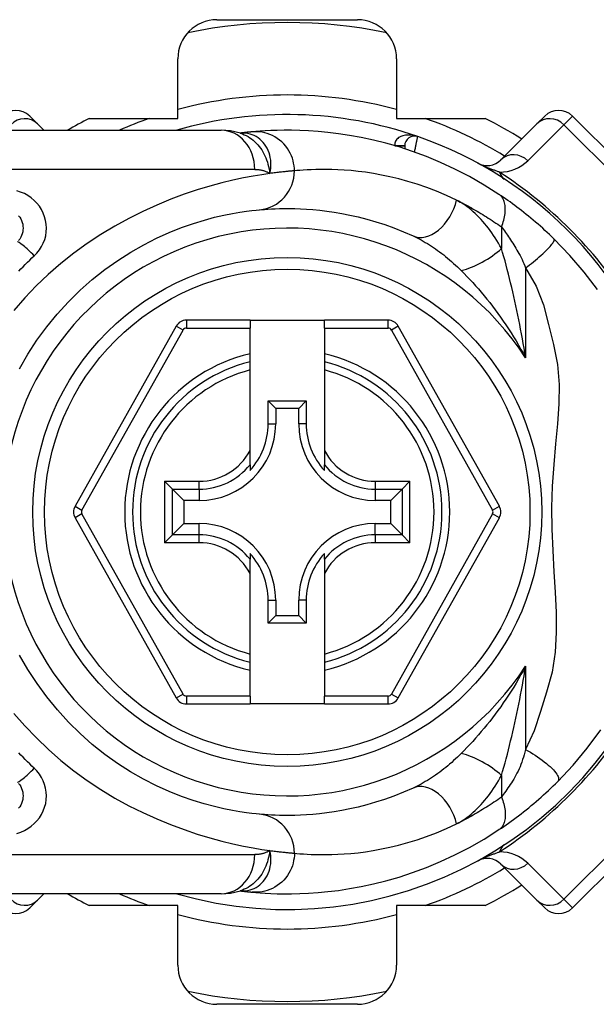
# Model space of a CAD drawing. Header units: inches. Extents: x 4.2 to 80.3, y 5.9 to 52.3.
# Tile 32 of 72: x 5.7 to 6.4, y 36.1 to 37.3. Entities that reach past the tile are written whole.
import ezdxf

# ---------------------------------------------------------------- set-up
doc = ezdxf.new("R2010")
doc.units = ezdxf.units.IN
doc.header["$LTSCALE"] = 5.125904
doc.header["$MEASUREMENT"] = 0
doc.layers.add('Visible Edges(ANSI)', color=7, linetype='Continuous', lineweight=25)
doc.layers.add('Visible Tangent Edges(ANSI)', color=7, linetype='Continuous', lineweight=25)

msp = doc.modelspace()

# ---------------------------------------------------------------- linework, layer by layer
at = {"layer": 'Visible Edges(ANSI)'}
for p, q in [((5.9274, 37.3268), (6.1091, 37.3268)), ((5.8768, 37.199), (5.8768, 37.2762)), ((6.1598, 37.2762), (6.1598, 37.199)), ((5.6852, 37.2021), (5.6953, 37.1921)), ((6.3413, 37.1921), (6.3514, 37.2021)), ((6.5304, 37.0589), (6.3872, 37.2021)), ((5.7035, 37.1838), (5.6953, 37.1921)), ((5.7622, 37.199), (5.8768, 37.199)), ((6.1598, 37.199), (6.2743, 37.199)), ((6.3413, 37.1921), (6.2947, 37.1455)), ((5.6276, 37.1838), (5.9328, 37.1838)), ((5.9575, 37.1801), (5.9574, 37.1801)), ((6.1702, 37.1636), (6.1702, 37.1599)), ((5.9702, 36.9381), (5.8879, 36.9381)), ((5.9702, 36.9381), (5.9702, 36.9279)), ((5.9702, 36.9381), (6.0664, 36.9381)), ((6.1487, 36.9381), (6.0664, 36.9381)), ((6.0664, 36.9279), (6.0664, 36.9381)), ((5.8746, 36.9303), (5.7439, 36.6974)), ((5.9702, 36.8946), (5.9702, 36.9279)), ((6.0664, 36.9279), (6.0664, 36.8946)), ((6.2927, 36.6974), (6.1619, 36.9303)), ((5.9702, 36.8842), (5.9702, 36.8946)), ((5.9702, 36.8737), (5.9702, 36.8842)), ((6.0664, 36.8946), (6.0664, 36.8842)), ((6.0664, 36.8842), (6.0664, 36.8737)), ((5.9702, 36.7696), (5.9702, 36.8737)), ((6.0664, 36.8737), (6.0664, 36.7696)), ((5.9937, 36.8336), (6.0429, 36.8336)), ((5.9937, 36.8336), (6.0034, 36.8239)), ((5.9937, 36.804), (5.9937, 36.8336)), ((6.0429, 36.8336), (6.0332, 36.8239)), ((6.0429, 36.8336), (6.0429, 36.804)), ((6.0332, 36.8239), (6.0034, 36.8239)), ((6.0034, 36.8239), (6.0034, 36.804)), ((6.0332, 36.804), (6.0332, 36.8239)), ((5.9702, 36.7512), (5.9702, 36.7696)), ((6.0664, 36.7696), (6.0664, 36.7512)), ((5.9702, 36.7512), (5.9702, 36.7436)), ((6.0664, 36.7436), (6.0664, 36.7512)), ((5.8697, 36.7196), (5.8596, 36.7297)), ((5.8697, 36.7196), (5.8844, 36.7049)), ((6.1669, 36.7196), (6.1522, 36.7049)), ((6.177, 36.7297), (6.1669, 36.7196)), ((5.9043, 36.7049), (5.8844, 36.7049)), ((5.8844, 36.7049), (5.8844, 36.6751)), ((6.1522, 36.7049), (6.1322, 36.7049)), ((6.1522, 36.6751), (6.1522, 36.7049)), ((5.7439, 36.6826), (5.8746, 36.4495)), ((6.1619, 36.4495), (6.2927, 36.6826)), ((5.8697, 36.6604), (5.8844, 36.6751)), ((5.8844, 36.6751), (5.9043, 36.6751)), ((6.1322, 36.6751), (6.1522, 36.6751)), ((6.1669, 36.6604), (6.1522, 36.6751)), ((5.8596, 36.6503), (5.8697, 36.6604)), ((6.1669, 36.6604), (6.177, 36.6503)), ((5.9702, 36.6364), (5.9702, 36.6288)), ((6.0664, 36.6288), (6.0664, 36.6364)), ((5.9702, 36.6104), (5.9702, 36.6288)), ((6.0664, 36.6288), (6.0664, 36.6104)), ((5.9702, 36.5063), (5.9702, 36.6104)), ((6.0664, 36.6104), (6.0664, 36.5063)), ((5.9937, 36.5463), (5.9937, 36.576)), ((6.0034, 36.576), (6.0034, 36.5561)), ((6.0332, 36.5561), (6.0332, 36.576)), ((6.0429, 36.576), (6.0429, 36.5463)), ((5.9937, 36.5463), (6.0034, 36.5561)), ((6.0034, 36.5561), (6.0332, 36.5561)), ((6.0429, 36.5463), (6.0332, 36.5561)), ((6.0429, 36.5463), (5.9937, 36.5463)), ((5.9702, 36.4958), (5.9702, 36.5063)), ((6.0664, 36.5063), (6.0664, 36.4958)), ((5.9702, 36.4854), (5.9702, 36.4958)), ((6.0664, 36.4958), (6.0664, 36.4854)), ((5.9702, 36.4518), (5.9702, 36.4854)), ((6.0664, 36.4854), (6.0664, 36.4518)), ((5.9702, 36.4518), (5.9702, 36.4417)), ((6.0664, 36.4417), (6.0664, 36.4518)), ((5.8879, 36.4417), (5.9702, 36.4417)), ((6.0664, 36.4417), (5.9702, 36.4417)), ((6.0664, 36.4417), (6.1487, 36.4417)), ((6.3872, 36.1779), (6.5304, 36.3211)), ((6.2947, 36.2345), (6.3413, 36.1879)), ((5.9328, 36.1962), (5.6276, 36.1962)), ((5.6953, 36.1879), (5.7035, 36.1962)), ((5.9574, 36.1999), (5.9575, 36.1999)), ((5.6953, 36.1879), (5.6852, 36.1779)), ((6.3514, 36.1779), (6.3413, 36.1879)), ((5.8768, 36.181), (5.7622, 36.181)), ((5.8768, 36.1038), (5.8768, 36.181)), ((6.1598, 36.181), (6.1598, 36.1038)), ((6.2743, 36.181), (6.1598, 36.181)), ((6.1091, 36.0532), (5.9274, 36.0532))]:
    msp.add_line(p, q, dxfattribs=at)
at = {"layer": 'Visible Edges(ANSI)', "flags": 128}
for points in [[(5.9578, 37.1799), (5.9451, 37.1829), (5.9328, 37.1838)], [(5.9729, 37.1817), (5.9725, 37.1817), (5.972, 37.1816), (5.9716, 37.1816), (5.9711, 37.1816), (5.9706, 37.1815), (5.97, 37.1815), (5.9695, 37.1814), (5.9689, 37.1813), (5.9683, 37.1813), (5.9677, 37.1812), (5.9671, 37.1812), (5.9665, 37.1811), (5.9658, 37.181), (5.9652, 37.181), (5.9645, 37.1809), (5.9638, 37.1808), (5.963, 37.1807), (5.9623, 37.1806), (5.9615, 37.1805), (5.9608, 37.1805), (5.96, 37.1804), (5.9592, 37.1803), (5.9583, 37.1802), (5.9575, 37.1801)], [(6.2922, 37.1009), (6.2732, 37.1129), (6.2542, 37.1238), (6.2353, 37.1336), (6.2166, 37.1422), (6.1983, 37.1498), (6.1804, 37.1565), (6.163, 37.1622), (6.146, 37.167), (6.1297, 37.1711), (6.114, 37.1745), (6.0989, 37.1772), (6.0846, 37.1793), (6.071, 37.181), (6.0581, 37.1822), (6.0459, 37.183), (6.0346, 37.1836), (6.024, 37.1838), (6.0142, 37.1838), (6.0053, 37.1836), (5.9971, 37.1834), (5.9898, 37.183), (5.9833, 37.1826), (5.9777, 37.1821), (5.9729, 37.1817)], [(6.3633, 37.0433), (6.3604, 37.0461), (6.3575, 37.0488), (6.3546, 37.0516), (6.3517, 37.0543), (6.3487, 37.057), (6.3457, 37.0597), (6.3427, 37.0624), (6.3396, 37.065), (6.3366, 37.0676), (6.3335, 37.0701), (6.3305, 37.0726), (6.3275, 37.075), (6.3244, 37.0775), (6.3214, 37.0798), (6.3184, 37.0821), (6.3154, 37.0844), (6.3125, 37.0866), (6.3095, 37.0888), (6.3065, 37.091), (6.3036, 37.093), (6.3007, 37.0951), (6.2978, 37.0971), (6.295, 37.099), (6.2922, 37.1009)], [(5.6722, 36.8753), (5.6829, 36.894), (5.6946, 36.9121), (5.7073, 36.9295), (5.7208, 36.9461), (5.7352, 36.9619), (5.7504, 36.9768), (5.7661, 36.9908), (5.7823, 37.0037), (5.799, 37.0155), (5.8158, 37.0261), (5.8327, 37.0357), (5.8494, 37.0442), (5.8658, 37.0516), (5.8817, 37.0579), (5.8969, 37.0633), (5.9111, 37.0676), (5.9243, 37.0712), (5.9364, 37.074), (5.9473, 37.0762), (5.957, 37.0779), (5.9654, 37.0791), (5.9724, 37.0799), (5.9781, 37.0805), (5.9822, 37.0809)], [(5.9822, 37.0809), (5.9854, 37.0811), (5.9891, 37.0814), (5.9932, 37.0817), (5.9978, 37.082), (6.0029, 37.0822), (6.0085, 37.0824), (6.0146, 37.0825), (6.0211, 37.0825), (6.0281, 37.0824), (6.0355, 37.0822), (6.0433, 37.0817), (6.0516, 37.0811), (6.0603, 37.0803), (6.0694, 37.0792), (6.079, 37.0778), (6.089, 37.0761), (6.0994, 37.0741), (6.1102, 37.0716), (6.1213, 37.0688), (6.1327, 37.0655), (6.1444, 37.0617), (6.1564, 37.0574), (6.1686, 37.0526), (6.181, 37.0472)], [(5.6708, 37.0733), (5.6723, 37.0713), (5.6736, 37.0692), (5.6746, 37.0669), (5.6755, 37.0646), (5.6761, 37.0622), (5.6765, 37.0597), (5.6766, 37.0572), (5.6765, 37.0547), (5.6761, 37.0523), (5.6755, 37.0499), (5.6747, 37.0475), (5.6736, 37.0453), (5.6724, 37.0431), (5.6709, 37.0411)], [(6.4195, 36.9779), (6.4024, 37.0004), (6.384, 37.0218), (6.3633, 37.0433)], [(5.9822, 36.2991), (5.9781, 36.2995), (5.9725, 36.3002), (5.9654, 36.301), (5.957, 36.3023), (5.9473, 36.3039), (5.9363, 36.3061), (5.9242, 36.3089), (5.9109, 36.3124), (5.8966, 36.3169), (5.8814, 36.3222), (5.8656, 36.3286), (5.8492, 36.3359), (5.8325, 36.3443), (5.8157, 36.3539), (5.7989, 36.3645), (5.7823, 36.3764), (5.7661, 36.3893), (5.7504, 36.4033), (5.7354, 36.4182), (5.721, 36.434), (5.7074, 36.4507), (5.6947, 36.468), (5.6829, 36.4861), (5.6722, 36.5047)], [(6.3681, 36.3414), (6.388, 36.3626), (6.4062, 36.3844), (6.4239, 36.4083)], [(5.6709, 36.3389), (5.6723, 36.3369), (5.6736, 36.3348), (5.6746, 36.3325), (5.6755, 36.3302), (5.6761, 36.3278), (5.6765, 36.3253), (5.6766, 36.3228), (5.6765, 36.3203), (5.6761, 36.3179), (5.6755, 36.3155), (5.6747, 36.3131), (5.6736, 36.3109), (5.6723, 36.3087), (5.6709, 36.3067)], [(6.2922, 36.2791), (6.2953, 36.2812), (6.2983, 36.2833), (6.3015, 36.2854), (6.3046, 36.2877), (6.3078, 36.29), (6.3111, 36.2923), (6.3143, 36.2947), (6.3175, 36.2972), (6.3208, 36.2997), (6.3241, 36.3022), (6.3274, 36.3049), (6.3306, 36.3075), (6.3339, 36.3102), (6.3371, 36.3129), (6.3404, 36.3157), (6.3436, 36.3184), (6.3467, 36.3212), (6.3499, 36.3241), (6.353, 36.3269), (6.3561, 36.3298), (6.3591, 36.3327), (6.3621, 36.3356), (6.3651, 36.3385), (6.3681, 36.3414)], [(6.181, 36.3328), (6.1686, 36.3274), (6.1563, 36.3225), (6.1443, 36.3183), (6.1326, 36.3145), (6.1211, 36.3112), (6.11, 36.3083), (6.0993, 36.3059), (6.0889, 36.3039), (6.0789, 36.3022), (6.0694, 36.3008), (6.0602, 36.2997), (6.0515, 36.2989), (6.0432, 36.2983), (6.0354, 36.2978), (6.028, 36.2976), (6.021, 36.2975), (6.0145, 36.2975), (6.0085, 36.2976), (6.0029, 36.2978), (5.9978, 36.298), (5.9932, 36.2983), (5.9891, 36.2985), (5.9854, 36.2988), (5.9822, 36.2991)], [(5.9729, 36.1983), (5.9777, 36.1978), (5.9833, 36.1974), (5.9898, 36.197), (5.9971, 36.1966), (6.0053, 36.1963), (6.0142, 36.1962), (6.024, 36.1962), (6.0346, 36.1964), (6.0459, 36.1969), (6.0581, 36.1978), (6.071, 36.199), (6.0846, 36.2006), (6.0989, 36.2028), (6.114, 36.2055), (6.1297, 36.2089), (6.146, 36.213), (6.163, 36.2178), (6.1804, 36.2235), (6.1983, 36.2302), (6.2166, 36.2378), (6.2353, 36.2464), (6.2542, 36.2562), (6.2732, 36.267), (6.2922, 36.2791)], [(5.9328, 36.1962), (5.9451, 36.1971), (5.9578, 36.2001)], [(5.9575, 36.1999), (5.9583, 36.1998), (5.9592, 36.1997), (5.96, 36.1996), (5.9608, 36.1995), (5.9615, 36.1994), (5.9623, 36.1994), (5.963, 36.1993), (5.9638, 36.1992), (5.9645, 36.1991), (5.9652, 36.199), (5.9658, 36.199), (5.9665, 36.1989), (5.9671, 36.1988), (5.9677, 36.1988), (5.9683, 36.1987), (5.9689, 36.1986), (5.9695, 36.1986), (5.97, 36.1985), (5.9706, 36.1985), (5.9711, 36.1984), (5.9716, 36.1984), (5.972, 36.1983), (5.9725, 36.1983), (5.9729, 36.1983)]]:
    msp.add_lwpolyline(points, dxfattribs=at)
at = {"layer": 'Visible Edges(ANSI)'}
msp.add_circle((6.0183, 36.69), 0.3292, dxfattribs=at)
for centre, radius, start, end in [((5.9274, 37.2762), 0.0506, 90, 180), ((6.0183, 36.69), 0.6331, 78.2772, 101.7228), ((6.1091, 37.2762), 0.0506, 0, 90), ((5.6673, 37.1842), 0.0253, 45, 135), ((6.0183, 36.69), 0.5141, 70.8354, 106.1388), ((6.3693, 37.1842), 0.0253, 45, 135), ((6.0183, 36.69), 0.5698, 116.7049, 119.9264), ((6.0183, 36.69), 0.5698, 57.8396, 63.2951), ((6.1829, 37.1636), 0.0127, 70.8354, 180), ((6.0183, 36.69), 0.5141, 16.3518, 70.8354), ((6.2768, 37.1634), 0.0253, 241.3611, 315), ((5.8879, 36.9229), 0.0152, 90, 150.6868), ((6.1487, 36.9229), 0.0152, 29.3132, 90), ((6.0183, 36.69), 0.2001, 103.9164, 256.0836), ((6.0183, 36.69), 0.2001, 283.9164, 76.0836), ((5.9043, 36.804), 0.0991, 270, 0), ((5.9043, 36.804), 0.0893, 317.4826, 0), ((6.1322, 36.804), 0.0991, 180, 270), ((6.1322, 36.804), 0.0893, 180, 222.5174), ((5.7571, 36.69), 0.0152, 150.6868, 209.2912), ((6.2794, 36.69), 0.0152, 330.7088, 29.3132), ((5.9043, 36.576), 0.0991, 0, 90), ((6.1322, 36.576), 0.0991, 90, 180), ((5.9043, 36.576), 0.0893, 0, 42.5174), ((6.1322, 36.576), 0.0893, 137.4826, 180), ((6.0183, 36.69), 0.5141, 253.8612, 343.6482), ((5.8879, 36.4569), 0.0152, 209.2912, 270), ((6.1487, 36.4569), 0.0152, 270, 330.7088), ((6.2768, 36.2166), 0.0253, 45, 118.6389), ((6.0183, 36.69), 0.5698, 240.0736, 243.2951), ((6.0183, 36.69), 0.5698, 296.7049, 302.1604), ((5.6673, 36.1958), 0.0253, 225, 315), ((6.3693, 36.1958), 0.0253, 225, 315), ((5.9274, 36.1038), 0.0506, 180, 270), ((6.1091, 36.1038), 0.0506, 270, 0), ((6.0183, 36.69), 0.6331, 258.2772, 281.7228)]:
    msp.add_arc(centre, radius, start, end, dxfattribs=at)
at = {"layer": 'Visible Tangent Edges(ANSI)'}
for p, q in [((6.3872, 37.2021), (6.376, 37.191)), ((6.3294, 37.1444), (6.376, 37.191)), ((6.376, 37.191), (6.5193, 37.0477)), ((6.1576, 37.1638), (6.1702, 37.1637)), ((6.1702, 37.1636), (6.1581, 37.1636)), ((5.9764, 37.1332), (5.6276, 37.1332)), ((6.2954, 37.0587), (6.2954, 37.0309)), ((6.3267, 37.0058), (6.3267, 36.8893)), ((5.8879, 36.9381), (5.8879, 36.9279)), ((6.1487, 36.9279), (6.1487, 36.9381)), ((5.7527, 36.6925), (5.8835, 36.9253)), ((5.8835, 36.9253), (5.8746, 36.9303)), ((5.8879, 36.9279), (5.9702, 36.9279)), ((6.0664, 36.9279), (6.1487, 36.9279)), ((6.1619, 36.9303), (6.1531, 36.9253)), ((6.1531, 36.9253), (6.2838, 36.6925)), ((5.9937, 36.804), (6.0034, 36.804)), ((6.0429, 36.804), (6.0332, 36.804)), ((5.8596, 36.7297), (5.9043, 36.7297)), ((5.8596, 36.7297), (5.8596, 36.6503)), ((5.8697, 36.7196), (5.9043, 36.7196)), ((5.8697, 36.6604), (5.8697, 36.7196)), ((5.9043, 36.7196), (5.9043, 36.7297)), ((5.9043, 36.7196), (5.9043, 36.7049)), ((6.1322, 36.7297), (6.177, 36.7297)), ((6.1322, 36.7297), (6.1322, 36.7196)), ((6.1322, 36.7196), (6.1669, 36.7196)), ((6.1322, 36.7196), (6.1322, 36.7049)), ((6.1669, 36.7196), (6.1669, 36.6604)), ((6.177, 36.6503), (6.177, 36.7297)), ((5.7439, 36.6974), (5.7527, 36.6925)), ((6.2838, 36.6925), (6.2927, 36.6974)), ((5.7527, 36.6875), (5.7439, 36.6826)), ((5.8835, 36.4544), (5.7527, 36.6875)), ((6.2838, 36.6875), (6.1531, 36.4544)), ((6.2927, 36.6826), (6.2838, 36.6875)), ((5.9043, 36.6604), (5.9043, 36.6751)), ((6.1322, 36.6604), (6.1322, 36.6751)), ((5.9043, 36.6604), (5.8697, 36.6604)), ((5.9043, 36.6503), (5.9043, 36.6604)), ((6.1322, 36.6604), (6.1322, 36.6503)), ((6.1669, 36.6604), (6.1322, 36.6604)), ((5.9043, 36.6503), (5.8596, 36.6503)), ((6.177, 36.6503), (6.1322, 36.6503)), ((5.9937, 36.576), (6.0034, 36.576)), ((6.0429, 36.576), (6.0332, 36.576)), ((6.3267, 36.4906), (6.3267, 36.3827)), ((5.8746, 36.4495), (5.8835, 36.4544)), ((5.8879, 36.4518), (5.8879, 36.4417)), ((5.9702, 36.4518), (5.8879, 36.4518)), ((6.1487, 36.4518), (6.0664, 36.4518)), ((6.1487, 36.4417), (6.1487, 36.4518)), ((6.1531, 36.4544), (6.1619, 36.4495)), ((6.2954, 36.3491), (6.2954, 36.3213)), ((6.5193, 36.3323), (6.376, 36.189)), ((5.6276, 36.2468), (5.9764, 36.2468)), ((6.376, 36.189), (6.3294, 36.2356)), ((6.376, 36.189), (6.3872, 36.1779))]:
    msp.add_line(p, q, dxfattribs=at)
at = {"layer": 'Visible Tangent Edges(ANSI)', "flags": 128}
for points in [[(5.9591, 37.1802), (5.959, 37.1802), (5.9589, 37.1802), (5.9589, 37.1802), (5.9588, 37.1802), (5.9587, 37.1802), (5.9586, 37.1802), (5.9585, 37.1802), (5.9584, 37.1801), (5.9584, 37.1801), (5.9583, 37.1801), (5.9582, 37.1801), (5.9582, 37.1801), (5.9581, 37.1801), (5.958, 37.1801), (5.958, 37.1801), (5.9579, 37.1801), (5.9578, 37.1801), (5.9578, 37.1801), (5.9577, 37.1801), (5.9577, 37.1801), (5.9576, 37.1801), (5.9576, 37.1801), (5.9575, 37.1801), (5.9575, 37.1801)], [(5.9578, 37.1799), (5.9603, 37.179), (5.9628, 37.178), (5.9652, 37.1768), (5.9676, 37.1755), (5.9699, 37.1741), (5.9721, 37.1725), (5.9742, 37.1708), (5.9763, 37.169), (5.9783, 37.1671), (5.9802, 37.165), (5.982, 37.1629), (5.9837, 37.1606), (5.9853, 37.1583), (5.9868, 37.1559), (5.9882, 37.1534), (5.9894, 37.1508), (5.9906, 37.1481), (5.9916, 37.1454), (5.9926, 37.1426), (5.9934, 37.1398), (5.9942, 37.1369), (5.9948, 37.1339), (5.9954, 37.1309), (5.9958, 37.1278)], [(5.9958, 37.1278), (5.9966, 37.1314), (5.997, 37.1349), (5.9972, 37.1383), (5.9972, 37.1418), (5.9969, 37.1451), (5.9964, 37.1484), (5.9957, 37.1516), (5.9948, 37.1547), (5.9936, 37.1577), (5.9922, 37.1605), (5.9907, 37.1632), (5.989, 37.1657), (5.9871, 37.168), (5.985, 37.1702), (5.9828, 37.1722), (5.9805, 37.174), (5.9781, 37.1755), (5.9756, 37.1769), (5.973, 37.178), (5.9703, 37.1789), (5.9675, 37.1796), (5.9648, 37.18), (5.9619, 37.1802), (5.9591, 37.1802)], [(6.0276, 37.1313), (6.0275, 37.1345), (6.0272, 37.1377), (6.0266, 37.141), (6.0259, 37.1443), (6.0249, 37.1476), (6.0237, 37.1509), (6.0222, 37.1541), (6.0204, 37.1573), (6.0185, 37.1604), (6.0163, 37.1633), (6.0138, 37.1661), (6.0112, 37.1687), (6.0084, 37.1711), (6.0054, 37.1733), (6.0023, 37.1752), (5.9991, 37.1769), (5.9959, 37.1784), (5.9925, 37.1796), (5.9892, 37.1805), (5.9858, 37.1812), (5.9825, 37.1817), (5.9792, 37.1819), (5.976, 37.1819), (5.9729, 37.1817)], [(6.187, 37.1756), (6.1855, 37.1761), (6.1839, 37.1765), (6.1823, 37.1769), (6.1807, 37.1772), (6.1791, 37.1774), (6.1775, 37.1776), (6.1759, 37.1776), (6.1743, 37.1776), (6.1727, 37.1775), (6.1711, 37.1773), (6.1695, 37.1771), (6.168, 37.1767), (6.1665, 37.1762), (6.1651, 37.1757), (6.1637, 37.175), (6.1624, 37.1742), (6.1612, 37.1732), (6.1601, 37.1722), (6.1592, 37.171), (6.1585, 37.1698), (6.1579, 37.1684), (6.1576, 37.1669), (6.1574, 37.1654), (6.1576, 37.1638)], [(6.1829, 37.1556), (6.1832, 37.1568), (6.1834, 37.1581), (6.1837, 37.1594), (6.184, 37.1606), (6.1842, 37.1618), (6.1845, 37.163), (6.1847, 37.1642), (6.1849, 37.1654), (6.1852, 37.1665), (6.1854, 37.1675), (6.1856, 37.1685), (6.1858, 37.1695), (6.186, 37.1704), (6.1862, 37.1713), (6.1863, 37.1721), (6.1865, 37.1728), (6.1866, 37.1734), (6.1867, 37.174), (6.1868, 37.1745), (6.1869, 37.1749), (6.187, 37.1752), (6.187, 37.1754), (6.187, 37.1755), (6.187, 37.1756)], [(6.293, 37.1296), (6.2921, 37.1299), (6.2911, 37.1302), (6.2902, 37.1305), (6.2892, 37.1309), (6.2882, 37.1312), (6.2872, 37.1316), (6.2862, 37.132), (6.2851, 37.1323), (6.2841, 37.1327), (6.283, 37.1331), (6.282, 37.1335), (6.2809, 37.134), (6.2798, 37.1344), (6.2787, 37.1349), (6.2775, 37.1353), (6.2763, 37.1358), (6.2751, 37.1363), (6.2739, 37.1368), (6.2727, 37.1374), (6.2713, 37.1379), (6.27, 37.1386), (6.2685, 37.1392), (6.2669, 37.14), (6.2647, 37.1412)], [(5.9958, 37.1278), (5.9856, 37.1263), (5.9742, 37.1245), (5.9617, 37.1221), (5.9481, 37.1192), (5.9336, 37.1158), (5.9182, 37.1116), (5.9019, 37.1067), (5.885, 37.101), (5.8676, 37.0945), (5.8497, 37.0871), (5.8317, 37.0789), (5.8134, 37.0698), (5.7953, 37.0599), (5.7772, 37.049), (5.7595, 37.0373), (5.7422, 37.0247), (5.7254, 37.0114), (5.7091, 36.9973), (5.6935, 36.9824), (5.6787, 36.9669), (5.6646, 36.9508)], [(5.9764, 37.1332), (5.9773, 37.1332), (5.9782, 37.1331), (5.9791, 37.1331), (5.98, 37.133), (5.9808, 37.1329), (5.9817, 37.1329), (5.9825, 37.1327), (5.9834, 37.1326), (5.9842, 37.1324), (5.9851, 37.1323), (5.9859, 37.1321), (5.9867, 37.1319), (5.9875, 37.1316), (5.9883, 37.1314), (5.9891, 37.1311), (5.9899, 37.1308), (5.9906, 37.1305), (5.9914, 37.1302), (5.9922, 37.1299), (5.9929, 37.1295), (5.9937, 37.1291), (5.9944, 37.1287), (5.9951, 37.1283), (5.9958, 37.1278)], [(6.0276, 37.1313), (6.0268, 37.1312), (6.026, 37.1312), (6.0252, 37.1311), (6.0243, 37.131), (6.0233, 37.1309), (6.0223, 37.1309), (6.0212, 37.1308), (6.0201, 37.1307), (6.019, 37.1305), (6.0178, 37.1304), (6.0165, 37.1303), (6.0152, 37.1302), (6.0139, 37.13), (6.0125, 37.1299), (6.011, 37.1297), (6.0095, 37.1296), (6.008, 37.1294), (6.0064, 37.1292), (6.0047, 37.129), (6.003, 37.1288), (6.0013, 37.1286), (5.9995, 37.1283), (5.9977, 37.1281), (5.9958, 37.1278)], [(6.2373, 37.0933), (6.2242, 37.0994), (6.2114, 37.1048), (6.1987, 37.1097), (6.1864, 37.1139), (6.1743, 37.1176), (6.1626, 37.1209), (6.1512, 37.1236), (6.1402, 37.1259), (6.1297, 37.1278), (6.1196, 37.1294), (6.11, 37.1306), (6.1008, 37.1316), (6.092, 37.1323), (6.0838, 37.1328), (6.0759, 37.133), (6.0686, 37.1332), (6.0617, 37.1332), (6.0553, 37.133), (6.0494, 37.1328), (6.044, 37.1326), (6.0391, 37.1323), (6.0348, 37.1319), (6.0309, 37.1316), (6.0276, 37.1313)], [(5.6911, 37.0214), (5.6946, 37.025), (5.6978, 37.029), (5.7005, 37.0333), (5.7028, 37.0378), (5.7046, 37.0425), (5.7059, 37.0474), (5.7066, 37.0523), (5.7069, 37.0573), (5.7066, 37.0622), (5.7058, 37.0671), (5.7045, 37.072), (5.7027, 37.0767), (5.7004, 37.0812), (5.6977, 37.0854), (5.6945, 37.0894), (5.691, 37.0931), (5.6871, 37.0964), (5.6828, 37.0993), (5.6783, 37.1018), (5.6735, 37.1039), (5.6685, 37.1056)], [(6.2954, 37.0587), (6.2962, 37.0609), (6.297, 37.0631), (6.2978, 37.0653), (6.2984, 37.0675), (6.299, 37.0697), (6.2994, 37.0719), (6.2998, 37.0741), (6.3001, 37.0763), (6.3003, 37.0784), (6.3004, 37.0805), (6.3004, 37.0825), (6.3004, 37.0844), (6.3002, 37.0863), (6.2999, 37.0882), (6.2995, 37.0899), (6.299, 37.0915), (6.2984, 37.0931), (6.2977, 37.0945), (6.297, 37.0958), (6.2962, 37.0971), (6.2953, 37.0982), (6.2943, 37.0992), (6.2933, 37.1001), (6.2922, 37.1009)], [(6.2373, 37.0933), (6.2397, 37.0921), (6.2421, 37.0909), (6.2445, 37.0897), (6.2469, 37.0885), (6.2493, 37.0872), (6.2517, 37.0859), (6.2541, 37.0846), (6.2565, 37.0833), (6.2589, 37.0819), (6.2614, 37.0806), (6.2638, 37.0792), (6.2662, 37.0777), (6.2686, 37.0763), (6.2711, 37.0748), (6.2735, 37.0733), (6.2759, 37.0718), (6.2784, 37.0702), (6.2808, 37.0687), (6.2832, 37.0671), (6.2857, 37.0655), (6.2881, 37.0638), (6.2905, 37.0622), (6.293, 37.0605), (6.2954, 37.0587)], [(6.2954, 37.0309), (6.2934, 37.0344), (6.2914, 37.0378), (6.2894, 37.0412), (6.2873, 37.0445), (6.2852, 37.0477), (6.283, 37.0509), (6.2807, 37.054), (6.2785, 37.0571), (6.2761, 37.06), (6.2738, 37.0629), (6.2714, 37.0657), (6.269, 37.0684), (6.2665, 37.0711), (6.264, 37.0736), (6.2615, 37.0761), (6.2589, 37.0784), (6.2563, 37.0807), (6.2536, 37.0828), (6.251, 37.0849), (6.2483, 37.0868), (6.2456, 37.0886), (6.2428, 37.0903), (6.2401, 37.0919), (6.2373, 37.0933)], [(6.2954, 37.0587), (6.2966, 37.057), (6.2979, 37.0553), (6.2992, 37.0535), (6.3005, 37.0517), (6.3018, 37.0498), (6.3031, 37.0479), (6.3045, 37.046), (6.3058, 37.044), (6.3072, 37.0419), (6.3085, 37.0398), (6.3099, 37.0377), (6.3112, 37.0356), (6.3126, 37.0333), (6.3139, 37.0311), (6.3153, 37.0288), (6.3167, 37.0265), (6.318, 37.0242), (6.3194, 37.0218), (6.3207, 37.0193), (6.322, 37.0168), (6.3232, 37.0141), (6.3244, 37.0114), (6.3256, 37.0086), (6.3267, 37.0058)], [(6.181, 37.0472), (6.1836, 37.046), (6.1863, 37.0447), (6.1889, 37.0433), (6.1916, 37.0419), (6.1943, 37.0404), (6.1969, 37.0388), (6.1996, 37.0372), (6.2023, 37.0356), (6.2049, 37.0338), (6.2076, 37.0321), (6.2102, 37.0302), (6.2128, 37.0284), (6.2154, 37.0264), (6.2181, 37.0245), (6.2207, 37.0225), (6.2232, 37.0204), (6.2258, 37.0183), (6.2284, 37.0161), (6.2309, 37.0139), (6.2335, 37.0116), (6.236, 37.0093), (6.2385, 37.007), (6.241, 37.0046), (6.2434, 37.0022)], [(6.3267, 37.0058), (6.3292, 37.0077), (6.3317, 37.0096), (6.3342, 37.0116), (6.3368, 37.0137), (6.3393, 37.0157), (6.3418, 37.0178), (6.3442, 37.0199), (6.3466, 37.022), (6.3489, 37.0241), (6.351, 37.0261), (6.353, 37.028), (6.3549, 37.0299), (6.3566, 37.0317), (6.3582, 37.0334), (6.3595, 37.035), (6.3607, 37.0365), (6.3617, 37.0378), (6.3624, 37.039), (6.363, 37.04), (6.3634, 37.041), (6.3636, 37.0418), (6.3637, 37.0424), (6.3636, 37.0429), (6.3633, 37.0433)], [(6.3267, 36.8893), (6.3257, 36.8956), (6.3246, 36.9018), (6.3235, 36.908), (6.3225, 36.9142), (6.3213, 36.9203), (6.3202, 36.9265), (6.319, 36.9326), (6.3178, 36.9387), (6.3166, 36.9447), (6.3153, 36.9508), (6.314, 36.9568), (6.3127, 36.9627), (6.3114, 36.9687), (6.3101, 36.9746), (6.3087, 36.9804), (6.3073, 36.9863), (6.3058, 36.992), (6.3044, 36.9978), (6.3029, 37.0035), (6.3015, 37.0091), (6.3, 37.0147), (6.2984, 37.0202), (6.2969, 37.0256), (6.2954, 37.0309)], [(5.671, 37.0015), (5.6738, 37.0044), (5.6766, 37.0073), (5.6795, 37.0101), (5.6823, 37.013), (5.6852, 37.0158), (5.6881, 37.0186), (5.6911, 37.0214)], [(6.2434, 37.0022), (6.2471, 36.9985), (6.2508, 36.9947), (6.2545, 36.9908), (6.2582, 36.9867), (6.2619, 36.9826), (6.2656, 36.9785), (6.2692, 36.9742), (6.2729, 36.9698), (6.2766, 36.9654), (6.2802, 36.9608), (6.2838, 36.9562), (6.2873, 36.9515), (6.2908, 36.9468), (6.2943, 36.942), (6.2978, 36.937), (6.3012, 36.932), (6.3046, 36.927), (6.3079, 36.9218), (6.3111, 36.9166), (6.3144, 36.9113), (6.3175, 36.9059), (6.3206, 36.9004), (6.3237, 36.8949), (6.3267, 36.8893)], [(6.3267, 37.0058), (6.3405, 36.9823), (6.3496, 36.9578), (6.3563, 36.9325), (6.3628, 36.9066), (6.368, 36.8807), (6.3699, 36.8551), (6.3694, 36.8297), (6.3677, 36.8041), (6.3653, 36.778), (6.363, 36.7513), (6.3611, 36.7236), (6.3602, 36.6957), (6.3605, 36.6679), (6.3617, 36.64), (6.3632, 36.6127), (6.3648, 36.5861), (6.366, 36.56), (6.3663, 36.5343), (6.3649, 36.5087), (6.3609, 36.4828), (6.3537, 36.457), (6.3461, 36.4318), (6.3378, 36.407), (6.3267, 36.3827)], [(6.3267, 36.4906), (6.3237, 36.4851), (6.3206, 36.4796), (6.3175, 36.4741), (6.3144, 36.4688), (6.3112, 36.4635), (6.3079, 36.4582), (6.3046, 36.4531), (6.3012, 36.448), (6.2978, 36.443), (6.2944, 36.4381), (6.2909, 36.4333), (6.2874, 36.4285), (6.2838, 36.4238), (6.2802, 36.4192), (6.2766, 36.4147), (6.273, 36.4103), (6.2693, 36.4059), (6.2656, 36.4016), (6.2619, 36.3974), (6.2582, 36.3933), (6.2545, 36.3893), (6.2508, 36.3853), (6.2471, 36.3815), (6.2434, 36.3778)], [(6.2954, 36.3491), (6.2969, 36.3544), (6.2985, 36.3599), (6.3, 36.3654), (6.3015, 36.3709), (6.303, 36.3766), (6.3044, 36.3823), (6.3059, 36.388), (6.3073, 36.3938), (6.3087, 36.3997), (6.3101, 36.4055), (6.3114, 36.4114), (6.3127, 36.4173), (6.3141, 36.4233), (6.3153, 36.4293), (6.3166, 36.4353), (6.3178, 36.4414), (6.319, 36.4475), (6.3202, 36.4536), (6.3213, 36.4597), (6.3225, 36.4658), (6.3236, 36.472), (6.3246, 36.4782), (6.3257, 36.4844), (6.3267, 36.4906)], [(5.6647, 36.4293), (5.6789, 36.4132), (5.6938, 36.3977), (5.7094, 36.3828), (5.7256, 36.3687), (5.7423, 36.3553), (5.7596, 36.3427), (5.7773, 36.3309), (5.7953, 36.32), (5.8134, 36.3101), (5.8316, 36.3011), (5.8496, 36.2929), (5.8675, 36.2856), (5.8849, 36.2791), (5.9018, 36.2734), (5.918, 36.2684), (5.9335, 36.2642), (5.9481, 36.2608), (5.9616, 36.2579), (5.9741, 36.2555), (5.9855, 36.2536), (5.9958, 36.2521)], [(5.6911, 36.3586), (5.6881, 36.3614), (5.6852, 36.3642), (5.6823, 36.367), (5.6795, 36.3698), (5.6766, 36.3727), (5.6738, 36.3756), (5.671, 36.3785)], [(6.2434, 36.3778), (6.241, 36.3754), (6.2385, 36.373), (6.236, 36.3707), (6.2335, 36.3684), (6.231, 36.3661), (6.2284, 36.3639), (6.2259, 36.3618), (6.2233, 36.3596), (6.2207, 36.3576), (6.2181, 36.3556), (6.2155, 36.3536), (6.2129, 36.3517), (6.2102, 36.3498), (6.2076, 36.348), (6.205, 36.3462), (6.2023, 36.3445), (6.1996, 36.3428), (6.1969, 36.3412), (6.1943, 36.3396), (6.1916, 36.3381), (6.1889, 36.3367), (6.1863, 36.3353), (6.1836, 36.334), (6.181, 36.3328)], [(6.3267, 36.3827), (6.3258, 36.3794), (6.3248, 36.3761), (6.3239, 36.3728), (6.3228, 36.3697), (6.3217, 36.3665), (6.3206, 36.3635), (6.3194, 36.3605), (6.3181, 36.3576), (6.3168, 36.3547), (6.3154, 36.352), (6.314, 36.3494), (6.3126, 36.3468), (6.3112, 36.3444), (6.3097, 36.342), (6.3082, 36.3397), (6.3068, 36.3375), (6.3053, 36.3353), (6.3038, 36.3331), (6.3024, 36.331), (6.301, 36.3289), (6.2995, 36.3269), (6.2981, 36.325), (6.2968, 36.3231), (6.2954, 36.3213)], [(6.3267, 36.3827), (6.3297, 36.381), (6.3328, 36.3792), (6.3359, 36.3773), (6.339, 36.3753), (6.342, 36.3733), (6.345, 36.3712), (6.348, 36.3691), (6.3508, 36.367), (6.3535, 36.3648), (6.356, 36.3627), (6.3584, 36.3606), (6.3605, 36.3585), (6.3625, 36.3565), (6.3642, 36.3546), (6.3657, 36.3527), (6.3669, 36.351), (6.3679, 36.3493), (6.3686, 36.3478), (6.369, 36.3464), (6.3693, 36.3451), (6.3693, 36.344), (6.3691, 36.343), (6.3687, 36.3421), (6.3681, 36.3414)], [(5.6686, 36.2743), (5.6736, 36.276), (5.6784, 36.2781), (5.6829, 36.2807), (5.6872, 36.2836), (5.6911, 36.287), (5.6946, 36.2906), (5.6977, 36.2946), (5.7005, 36.2989), (5.7027, 36.3034), (5.7045, 36.3081), (5.7059, 36.3129), (5.7066, 36.3179), (5.7069, 36.3228), (5.7066, 36.3278), (5.7058, 36.3327), (5.7045, 36.3375), (5.7027, 36.3422), (5.7004, 36.3467), (5.6977, 36.351), (5.6946, 36.355), (5.6911, 36.3586)], [(6.2373, 36.2867), (6.2401, 36.2881), (6.2428, 36.2897), (6.2456, 36.2914), (6.2483, 36.2932), (6.251, 36.2951), (6.2537, 36.2972), (6.2563, 36.2993), (6.2589, 36.3016), (6.2615, 36.304), (6.264, 36.3064), (6.2666, 36.309), (6.269, 36.3116), (6.2714, 36.3143), (6.2738, 36.3171), (6.2762, 36.32), (6.2785, 36.323), (6.2808, 36.326), (6.283, 36.3291), (6.2852, 36.3323), (6.2873, 36.3355), (6.2894, 36.3389), (6.2915, 36.3422), (6.2935, 36.3457), (6.2954, 36.3491)], [(6.2954, 36.3213), (6.2929, 36.3195), (6.2905, 36.3178), (6.2881, 36.3161), (6.2856, 36.3145), (6.2832, 36.3129), (6.2808, 36.3113), (6.2783, 36.3097), (6.2759, 36.3082), (6.2735, 36.3067), (6.271, 36.3052), (6.2686, 36.3037), (6.2662, 36.3022), (6.2638, 36.3008), (6.2613, 36.2994), (6.2589, 36.298), (6.2565, 36.2967), (6.2541, 36.2953), (6.2517, 36.294), (6.2493, 36.2928), (6.2469, 36.2915), (6.2445, 36.2903), (6.2421, 36.289), (6.2397, 36.2879), (6.2373, 36.2867)], [(6.2954, 36.3213), (6.2962, 36.3191), (6.297, 36.3169), (6.2978, 36.3147), (6.2984, 36.3125), (6.299, 36.3103), (6.2994, 36.3081), (6.2998, 36.3059), (6.3001, 36.3037), (6.3003, 36.3016), (6.3004, 36.2995), (6.3004, 36.2975), (6.3004, 36.2955), (6.3002, 36.2936), (6.2999, 36.2918), (6.2995, 36.2901), (6.299, 36.2885), (6.2984, 36.2869), (6.2977, 36.2855), (6.297, 36.2842), (6.2962, 36.2829), (6.2953, 36.2818), (6.2943, 36.2808), (6.2933, 36.2799), (6.2922, 36.2791)], [(6.0276, 36.2487), (6.0309, 36.2484), (6.0348, 36.248), (6.0392, 36.2477), (6.044, 36.2474), (6.0494, 36.2471), (6.0553, 36.2469), (6.0616, 36.2468), (6.0685, 36.2468), (6.0758, 36.247), (6.0836, 36.2472), (6.0919, 36.2477), (6.1007, 36.2484), (6.1099, 36.2493), (6.1195, 36.2506), (6.1296, 36.2521), (6.1401, 36.2541), (6.1511, 36.2564), (6.1624, 36.2591), (6.1741, 36.2623), (6.1862, 36.266), (6.1986, 36.2703), (6.2113, 36.2751), (6.2242, 36.2806), (6.2373, 36.2867)], [(5.9958, 36.2521), (5.9954, 36.2491), (5.9948, 36.2461), (5.9942, 36.2431), (5.9934, 36.2402), (5.9926, 36.2373), (5.9916, 36.2346), (5.9906, 36.2318), (5.9894, 36.2292), (5.9882, 36.2266), (5.9868, 36.2241), (5.9853, 36.2217), (5.9837, 36.2193), (5.982, 36.2171), (5.9802, 36.215), (5.9783, 36.2129), (5.9763, 36.211), (5.9742, 36.2092), (5.9721, 36.2075), (5.9699, 36.2059), (5.9676, 36.2045), (5.9652, 36.2032), (5.9628, 36.202), (5.9603, 36.201), (5.9578, 36.2001)], [(5.9591, 36.1998), (5.9619, 36.1998), (5.9648, 36.2), (5.9675, 36.2004), (5.9703, 36.2011), (5.973, 36.202), (5.9756, 36.2031), (5.9781, 36.2045), (5.9805, 36.206), (5.9828, 36.2078), (5.985, 36.2098), (5.9871, 36.212), (5.989, 36.2143), (5.9907, 36.2168), (5.9922, 36.2195), (5.9936, 36.2223), (5.9948, 36.2253), (5.9957, 36.2284), (5.9964, 36.2316), (5.9969, 36.2349), (5.9972, 36.2382), (5.9972, 36.2417), (5.997, 36.2451), (5.9966, 36.2486), (5.9958, 36.2521)], [(6.0276, 36.2487), (6.0275, 36.2455), (6.0272, 36.2423), (6.0266, 36.239), (6.0259, 36.2357), (6.0249, 36.2324), (6.0237, 36.2291), (6.0222, 36.2259), (6.0204, 36.2227), (6.0185, 36.2196), (6.0163, 36.2167), (6.0138, 36.2139), (6.0112, 36.2113), (6.0084, 36.2089), (6.0054, 36.2067), (6.0023, 36.2048), (5.9991, 36.2031), (5.9959, 36.2016), (5.9925, 36.2004), (5.9892, 36.1995), (5.9858, 36.1988), (5.9825, 36.1983), (5.9792, 36.1981), (5.976, 36.1981), (5.9729, 36.1983)], [(5.9958, 36.2521), (5.9951, 36.2517), (5.9944, 36.2513), (5.9937, 36.2509), (5.9929, 36.2505), (5.9922, 36.2501), (5.9914, 36.2498), (5.9906, 36.2495), (5.9899, 36.2492), (5.9891, 36.2489), (5.9883, 36.2486), (5.9875, 36.2483), (5.9867, 36.2481), (5.9859, 36.2479), (5.9851, 36.2477), (5.9842, 36.2475), (5.9834, 36.2474), (5.9825, 36.2473), (5.9817, 36.2471), (5.9808, 36.247), (5.98, 36.247), (5.9791, 36.2469), (5.9782, 36.2469), (5.9773, 36.2468), (5.9764, 36.2468)], [(5.9958, 36.2521), (5.9977, 36.2519), (5.9995, 36.2517), (6.0013, 36.2514), (6.003, 36.2512), (6.0047, 36.251), (6.0064, 36.2508), (6.008, 36.2506), (6.0095, 36.2504), (6.011, 36.2503), (6.0125, 36.2501), (6.0139, 36.25), (6.0152, 36.2498), (6.0165, 36.2497), (6.0178, 36.2496), (6.019, 36.2494), (6.0202, 36.2493), (6.0213, 36.2492), (6.0223, 36.2491), (6.0233, 36.2491), (6.0243, 36.249), (6.0252, 36.2489), (6.026, 36.2488), (6.0268, 36.2488), (6.0276, 36.2487)], [(6.2647, 36.2388), (6.2669, 36.24), (6.2685, 36.2408), (6.27, 36.2414), (6.2713, 36.242), (6.2727, 36.2426), (6.2739, 36.2432), (6.2751, 36.2437), (6.2763, 36.2442), (6.2775, 36.2447), (6.2787, 36.2451), (6.2798, 36.2456), (6.2809, 36.246), (6.282, 36.2465), (6.283, 36.2469), (6.2841, 36.2473), (6.2851, 36.2477), (6.2862, 36.248), (6.2872, 36.2484), (6.2882, 36.2488), (6.2892, 36.2491), (6.2902, 36.2495), (6.2911, 36.2498), (6.2921, 36.2501), (6.293, 36.2504)], [(5.9575, 36.1999), (5.9575, 36.1999), (5.9576, 36.1999), (5.9576, 36.1999), (5.9577, 36.1999), (5.9577, 36.1999), (5.9578, 36.1999), (5.9578, 36.1999), (5.9579, 36.1999), (5.958, 36.1999), (5.958, 36.1999), (5.9581, 36.1999), (5.9582, 36.1999), (5.9582, 36.1999), (5.9583, 36.1999), (5.9584, 36.1999), (5.9584, 36.1998), (5.9585, 36.1998), (5.9586, 36.1998), (5.9587, 36.1998), (5.9588, 36.1998), (5.9589, 36.1998), (5.9589, 36.1998), (5.959, 36.1998), (5.9591, 36.1998)]]:
    msp.add_lwpolyline(points, dxfattribs=at)
at = {"layer": 'Visible Tangent Edges(ANSI)'}
msp.add_circle((6.0183, 36.69), 0.314, dxfattribs=at)
for centre, radius, start, end in [((6.0183, 36.69), 0.5394, 74.7906, 105.2094), ((6.0183, 36.69), 0.5394, 109.3241, 113.7242), ((6.0183, 36.69), 0.5394, 58.5764, 70.6759), ((6.2936, 37.1802), 0.0506, 269.3413, 315), ((5.9847, 36.6564), 0.5647, 33.0901, 56.9099), ((6.0183, 36.69), 0.3672, 32.8812, 327.1188), ((5.8879, 36.9229), 0.00506, 90, 150.6868), ((6.1487, 36.9229), 0.00506, 29.3132, 90), ((6.0183, 36.69), 0.2102, 103.2332, 256.7668), ((6.0183, 36.69), 0.2102, 283.2332, 76.7668), ((6.0183, 36.69), 0.1899, 104.6748, 255.3252), ((6.0183, 36.69), 0.1899, 284.6748, 75.3252), ((5.9043, 36.804), 0.0743, 270, 332.4148), ((6.1322, 36.804), 0.0743, 207.5852, 270), ((5.9043, 36.804), 0.0844, 270, 321.2903), ((6.1322, 36.804), 0.0844, 218.7097, 270), ((5.7571, 36.69), 0.00506, 150.6868, 209.2912), ((6.2794, 36.69), 0.00506, 330.7088, 29.3132), ((5.9043, 36.576), 0.0844, 38.7097, 90), ((6.1322, 36.576), 0.0844, 90, 141.2903), ((5.9043, 36.576), 0.0743, 27.5852, 90), ((6.1322, 36.576), 0.0743, 90, 152.4148), ((5.8879, 36.4569), 0.00506, 209.2912, 270), ((6.1487, 36.4569), 0.00506, 270, 330.7088), ((5.9847, 36.7236), 0.5647, 303.0901, 326.9099), ((6.2936, 36.1998), 0.0506, 45, 90.6587), ((6.0183, 36.69), 0.5394, 289.3241, 301.4236), ((6.0183, 36.69), 0.5394, 246.2758, 250.6759), ((6.0183, 36.69), 0.5394, 254.7906, 285.2094)]:
    msp.add_arc(centre, radius, start, end, dxfattribs=at)
for centre, major_axis, ratio, start_param, end_param in [((5.6774, 37.1742), (0.0179, 0.0179), 0.937622, 0, 1.570796), ((6.3592, 37.1742), (-0.0179, 0.0179), 0.937622, 4.712389, 6.283185), ((5.9328, 37.1332), (0, 0.0506), 0.860915, 4.712389, 6.283185), ((5.9411, 37.4327), (0.016, -0.2527), 0.394768, 0.00408, 0.020515), ((6.3126, 37.1276), (-0.0179, 0.0179), 0.937622, 4.712389, 6.283185), ((5.9776, 37.1313), (0.0047, -0.0504), 0.987056, 0, 1.480007), ((6.3266, 37.1631), (-0.0277, -0.0424), 0.48633, 5.873981, 6.283185), ((6.202, 37.0933), (-0.021, -0.0461), 0.663135, 0, 1.864107), ((5.6871, 37.0214), (-0.0179, 0.0179), 0.111497, 4.601416, 6.283185), ((6.2641, 37.0309), (0.0437, 0.0255), 0.367954, 4.019795, 5.274641), ((6.2641, 36.3491), (0.0437, -0.0255), 0.367954, 1.008544, 2.26339), ((5.6871, 36.3586), (-0.0179, -0.0179), 0.111497, 0, 1.681769), ((6.202, 36.2867), (-0.021, 0.0461), 0.663135, 4.419079, 6.283185), ((5.9776, 36.2487), (0.0047, 0.0504), 0.987056, 4.803178, 6.283185), ((6.3266, 36.2169), (-0.0277, 0.0424), 0.48633, 0, 0.409204), ((5.9328, 36.2468), (0, -0.0506), 0.860915, 0, 1.570796), ((6.3126, 36.2524), (-0.0179, -0.0179), 0.937622, 0, 1.570796), ((5.9411, 35.9473), (0.016, 0.2527), 0.394768, 6.26267, 6.279105), ((5.6774, 36.2058), (0.0179, -0.0179), 0.937622, 4.712389, 6.283185), ((6.3592, 36.2058), (-0.0179, -0.0179), 0.937622, 0, 1.570796)]:
    msp.add_ellipse(centre, major_axis=major_axis, ratio=ratio, start_param=start_param, end_param=end_param, dxfattribs=at)

doc.saveas('drawing.dxf')
